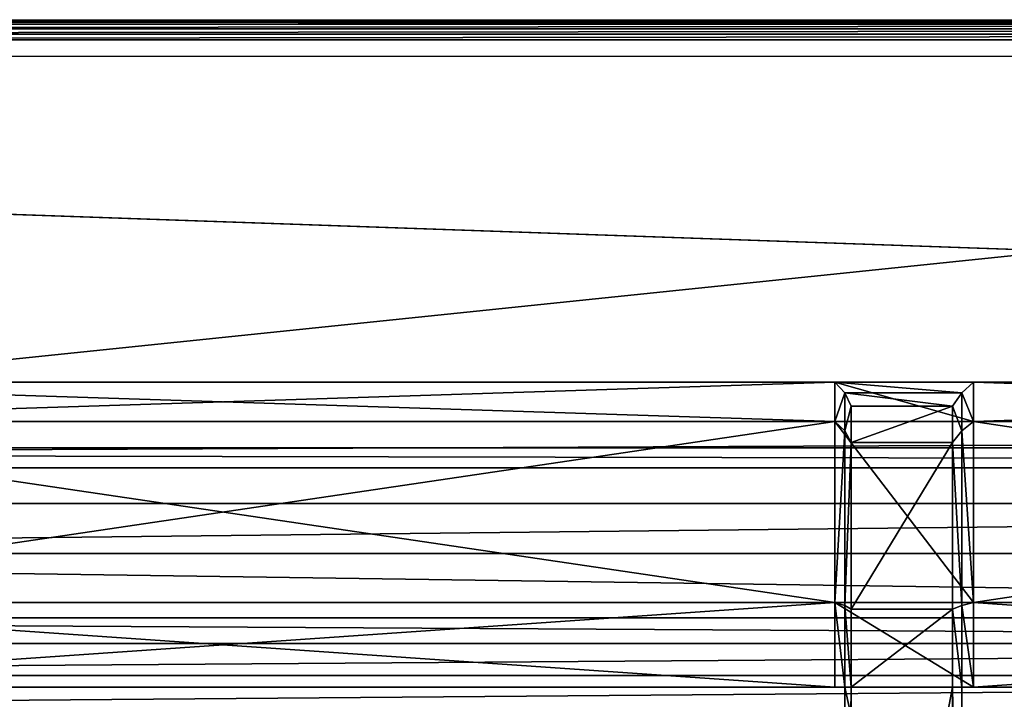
# Model space of a CAD drawing. Extents: x 0 to 31, y 0 to 21.2.
# Tile 255 of 256: x 13 to 15.8, y 19.3 to 21.2. Entities that reach past the tile are written whole.
import ezdxf

# ---------------------------------------------------------------- set-up
doc = ezdxf.new("R2010")
doc.units = 0
doc.header["$MEASUREMENT"] = 0
doc.layers.get('0').update_dxf_attribs({"color": 13, "linetype": 'CONTINUOUS'})
for name, color, linetype in [('CAST_IRON', 250, 'CONTINUOUS'), ('GALVANIZED_METAL', 252, 'CONTINUOUS'), ('GRATES', 250, 'CONTINUOUS')]:
    doc.layers.add(name, color=color, linetype=linetype)

# ---------------------------------------------------------------- blocks, each defined once
blk = doc.blocks.new('NGM5058UC_TRADECAD_DXF')
at = {"layer": 'CAST_IRON', "color": 0}
for p, q in [((-6.4769, 10.62185, 0.30235), (6.2169, 10.62185, 0.30235)), ((6.2169, 10.61915, 0.52785), (-6.4769, 10.61915, 0.52785)), ((6.2169, 10.61915, 0.52785), (-6.4769, 10.61915, 0.52785)), ((6.2169, 10.61665, 0.54365), (-6.4769, 10.61665, 0.54365)), ((6.2169, 10.61665, 0.54365), (-6.4769, 10.61665, 0.54365)), ((6.2169, 10.60885, 0.55905), (-6.4769, 10.60885, 0.55905)), ((6.2169, 10.60885, 0.55905), (-6.4769, 10.60885, 0.55905)), ((6.2169, 10.59625, 0.57145), (-6.4769, 10.59625, 0.57145)), ((6.2169, 10.59625, 0.57145), (-6.4769, 10.59625, 0.57145)), ((6.2169, 10.58075, 0.57905), (-6.4769, 10.58075, 0.57905)), ((6.2169, 10.58075, 0.57905), (-6.4769, 10.58075, 0.57905)), ((-6.4769, 10.56495, 0.58145), (6.2169, 10.56495, 0.58145)), ((-6.4769, 10.56495, 0.58145), (6.2169, 10.56495, 0.58145)), ((6.2169, 9.25035, 0.58145), (-6.4769, 9.25035, 0.58145)), ((6.2169, 9.25035, 0.58145), (-6.4769, 9.25035, 0.58145)), ((6.2169, 9.10825, 0.45515), (-6.4769, 9.10825, 0.45515)), ((6.2169, 9.10825, 0.45515), (-6.4769, 9.10825, 0.45515)), ((6.2169, 8.92655, -0.00545), (-6.4769, 8.92655, -0.00545)), ((6.2169, 8.92655, -0.00545), (-6.4769, 8.92655, -0.00545)), ((-6.4768, 8.85305, -0.08095), (6.2168, 8.85305, -0.08095)), ((-6.4768, 8.85305, -0.08095), (6.2168, 8.85305, -0.08095)), ((-6.4765, 8.76215, -0.13935), (6.2166, 8.76215, -0.13935)), ((-6.4765, 8.76215, -0.13935), (6.2166, 8.76215, -0.13935))]:
    blk.add_line(p, q, dxfattribs=at)
at = {"layer": 'GALVANIZED_METAL', "color": 0}
for p, q in [((14.414, 9.47795, 0.40495), (-15.3507, 10.51755, 0.40495)), ((15.3501, 10.51755, 0.40495), (-15.3507, 10.51755, 0.40495)), ((14.414, 9.47795, 0.40495), (-15.3507, 10.51755, 0.40495)), ((14.216, 9.40775, -1.89865), (-14.2165, 9.40775, -1.89865)), ((14.216, 9.40775, -1.89865), (-14.2165, 9.40775, -1.89865)), ((14.1302, 9.35165, 0.40495), (-14.1307, 9.35165, 0.40495)), ((14.1302, 9.35165, 0.40495), (-14.1307, 9.35165, 0.40495))]:
    blk.add_line(p, q, dxfattribs=at)
at = {"layer": 'GRATES', "color": 0}
for p, q in [((-3.667, 9.59445, 0.70725), (-0.1946, 9.59445, 0.70725)), ((-3.667, 9.59445, 0.70725), (-0.1946, 9.59445, 0.70725)), ((-0.1946, 9.59445, 0.98805), (-3.6628, 9.59445, 0.98805)), ((-0.1946, 9.59445, 0.98805), (-3.6628, 9.59445, 0.98805)), ((0.198, 9.59445, 0.70725), (-0.1946, 9.59445, 0.70725)), ((-0.1946, 9.59445, 0.70725), (-0.1946, 9.48275, 0.70725)), ((0.198, 9.59445, 0.98805), (-0.1946, 9.59445, 0.98805)), ((-0.1946, 9.59445, 0.98805), (-0.1946, 9.59445, 0.70725)), ((0.198, 9.59445, 0.70725), (-0.1946, 9.59445, 0.70725)), ((-0.1946, 9.59445, 0.98805), (-0.1946, 9.59445, 0.70725)), ((-0.1946, 9.59445, 0.70725), (-0.1946, 9.48275, 0.70725)), ((-0.1946, 9.59445, 0.98805), (-0.1946, 9.48275, 0.98805)), ((-0.1946, 9.59445, 0.98805), (-0.1946, 9.48275, 0.98805)), ((-0.1946, 9.59445, 0.98805), (-0.1662, 9.56415, 1.46245)), ((-0.1946, 9.59445, 0.98805), (-0.1662, 9.56415, 1.46245)), ((0.198, 9.59445, 0.98805), (-0.1946, 9.59445, 0.98805)), ((0.198, 9.59445, 0.98805), (0.1655, 9.56415, 1.46245)), ((0.198, 9.59445, 0.98805), (0.1655, 9.56415, 1.46245)), ((0.198, 9.48275, 0.70725), (0.198, 9.59445, 0.70725)), ((0.198, 9.59445, 0.70725), (0.198, 9.59445, 0.98805)), ((3.6179, 9.59445, 0.98805), (0.198, 9.59445, 0.98805)), ((0.198, 9.59445, 0.70725), (0.198, 9.59445, 0.98805)), ((0.198, 9.59445, 0.70725), (3.6202, 9.59445, 0.70725)), ((0.198, 9.48275, 0.98805), (0.198, 9.59445, 0.98805)), ((3.6179, 9.59445, 0.98805), (0.198, 9.59445, 0.98805)), ((0.198, 9.59445, 0.70725), (3.6202, 9.59445, 0.70725)), ((0.198, 9.48275, 0.70725), (0.198, 9.59445, 0.70725)), ((0.198, 9.48275, 0.98805), (0.198, 9.59445, 0.98805)), ((-0.1662, 9.56415, 1.46245), (-0.1662, 9.45635, 1.46245)), ((-0.1489, 9.52635, 1.85155), (-0.1662, 9.56415, 1.46245)), ((-0.1662, 9.56415, 1.46245), (0.1655, 9.56415, 1.46245)), ((-0.1662, 9.56415, 1.46245), (0.1655, 9.56415, 1.46245)), ((-0.1662, 9.56415, 1.46245), (-0.1662, 9.45635, 1.46245)), ((-0.1489, 9.52635, 1.85155), (-0.1662, 9.56415, 1.46245)), ((0.1388, 9.52635, 1.85155), (0.1655, 9.56415, 1.46245)), ((0.1388, 9.52635, 1.85155), (0.1655, 9.56415, 1.46245)), ((0.1655, 9.56415, 1.46245), (0.1655, 9.45635, 1.46245)), ((0.1655, 9.56415, 1.46245), (0.1655, 9.45635, 1.46245)), ((0.1388, 9.52635, 1.85155), (-0.1489, 9.52635, 1.85155)), ((-0.1489, 9.52635, 1.85155), (-0.1489, 9.42345, 1.85155)), ((-0.1489, 9.52635, 1.85155), (-0.1489, 9.42345, 1.85155)), ((0.1388, 9.52635, 1.85155), (-0.1489, 9.52635, 1.85155)), ((0.1388, 9.42345, 1.85155), (0.1388, 9.52635, 1.85155)), ((0.1388, 9.42345, 1.85155), (0.1388, 9.52635, 1.85155)), ((-0.1946, 9.48275, 0.70725), (-3.667, 9.48275, 0.70725)), ((-0.1946, 9.48275, 0.70725), (-3.667, 9.48275, 0.70725)), ((-0.1946, 9.48275, 0.98805), (-3.6628, 9.48275, 0.98805)), ((-0.1946, 9.48275, 0.98805), (-3.6628, 9.48275, 0.98805)), ((-0.1946, 9.48275, 0.70725), (0.198, 9.48275, 0.70725)), ((-0.1946, 8.96965, 0.70725), (-0.1946, 9.48275, 0.70725)), ((-0.1946, 9.48275, 0.98805), (-0.1946, 8.96965, 0.98805)), ((-0.1662, 9.45635, 1.46245), (-0.1946, 9.48275, 0.98805)), ((-0.1946, 9.48275, 0.98805), (-0.1946, 8.96965, 0.98805)), ((-0.1662, 9.45635, 1.46245), (-0.1946, 9.48275, 0.98805)), ((-0.1946, 9.48275, 0.70725), (0.198, 9.48275, 0.70725)), ((-0.1946, 8.96965, 0.70725), (-0.1946, 9.48275, 0.70725)), ((0.1655, 9.45635, 1.46245), (0.198, 9.48275, 0.98805)), ((0.1655, 9.45635, 1.46245), (0.198, 9.48275, 0.98805)), ((0.198, 8.96965, 0.98805), (0.198, 9.48275, 0.98805)), ((0.198, 9.48275, 0.98805), (3.6179, 9.48275, 0.98805)), ((0.198, 9.48275, 0.98805), (3.6179, 9.48275, 0.98805)), ((0.198, 9.48275, 0.70725), (3.6202, 9.48275, 0.70725)), ((0.198, 9.48275, 0.70725), (3.6202, 9.48275, 0.70725)), ((0.198, 9.48275, 0.70725), (0.198, 8.96965, 0.70725)), ((0.198, 8.96965, 0.98805), (0.198, 9.48275, 0.98805)), ((0.198, 9.48275, 0.70725), (0.198, 8.96965, 0.70725)), ((-0.1662, 8.96125, 1.46245), (-0.1662, 9.45635, 1.46245)), ((-0.1662, 9.45635, 1.46245), (-0.1489, 9.42345, 1.85155)), ((-0.1662, 8.96125, 1.46245), (-0.1662, 9.45635, 1.46245)), ((-0.1662, 9.45635, 1.46245), (-0.1489, 9.42345, 1.85155)), ((0.1655, 9.45635, 1.46245), (0.1388, 9.42345, 1.85155)), ((0.1655, 9.45635, 1.46245), (0.1388, 9.42345, 1.85155)), ((0.1655, 8.96125, 1.46245), (0.1655, 9.45635, 1.46245)), ((0.1655, 8.96125, 1.46245), (0.1655, 9.45635, 1.46245)), ((-0.1489, 9.42345, 1.85155), (-0.1489, 8.95075, 1.85155)), ((-0.1489, 9.42345, 1.85155), (-0.1489, 8.95075, 1.85155)), ((-0.1489, 9.42345, 1.85155), (0.1388, 9.42345, 1.85155)), ((-0.1489, 9.42345, 1.85155), (0.1388, 9.42345, 1.85155)), ((0.1388, 9.42345, 1.85155), (0.1388, 8.95075, 1.85155)), ((0.1388, 9.42345, 1.85155), (0.1388, 8.95075, 1.85155)), ((-0.1946, 8.96965, 0.70725), (-3.667, 8.96965, 0.70725)), ((-0.1946, 8.96965, 0.70725), (-3.667, 8.96965, 0.70725)), ((-3.6628, 8.96965, 0.98805), (-0.1946, 8.96965, 0.98805)), ((-3.6628, 8.96965, 0.98805), (-0.1946, 8.96965, 0.98805)), ((-0.1946, 8.72995, 0.70725), (-0.1946, 8.96965, 0.70725)), ((-0.1946, 8.96965, 0.98805), (-0.1946, 8.72995, 0.98805)), ((-0.1946, 8.96965, 0.98805), (-0.1662, 8.96125, 1.46245)), ((-0.1946, 8.96965, 0.98805), (-0.1946, 8.72995, 0.98805)), ((0.198, 8.96965, 0.70725), (-0.1946, 8.96965, 0.70725)), ((-0.1946, 8.72995, 0.70725), (-0.1946, 8.96965, 0.70725)), ((-0.1946, 8.96965, 0.98805), (-0.1662, 8.96125, 1.46245)), ((0.198, 8.96965, 0.70725), (-0.1946, 8.96965, 0.70725)), ((0.1655, 8.96125, 1.46245), (0.198, 8.96965, 0.98805)), ((0.1655, 8.96125, 1.46245), (0.198, 8.96965, 0.98805)), ((3.6179, 8.96965, 0.98805), (0.198, 8.96965, 0.98805)), ((0.198, 8.72995, 0.98805), (0.198, 8.96965, 0.98805)), ((3.6179, 8.96965, 0.98805), (0.198, 8.96965, 0.98805)), ((3.6202, 8.96965, 0.70725), (0.198, 8.96965, 0.70725)), ((0.198, 8.96965, 0.70725), (0.198, 8.72995, 0.70725)), ((3.6202, 8.96965, 0.70725), (0.198, 8.96965, 0.70725)), ((0.198, 8.72995, 0.98805), (0.198, 8.96965, 0.98805)), ((0.198, 8.96965, 0.70725), (0.198, 8.72995, 0.70725)), ((-0.1662, 8.96125, 1.46245), (-0.1489, 8.95075, 1.85155)), ((-0.1662, 8.72995, 1.46245), (-0.1662, 8.96125, 1.46245)), ((-0.1662, 8.72995, 1.46245), (-0.1662, 8.96125, 1.46245)), ((-0.1662, 8.96125, 1.46245), (-0.1489, 8.95075, 1.85155)), ((-0.1489, 8.72995, 1.85155), (-0.1489, 8.95075, 1.85155)), ((-0.1489, 8.95075, 1.85155), (0.1388, 8.95075, 1.85155)), ((-0.1489, 8.72995, 1.85155), (-0.1489, 8.95075, 1.85155)), ((-0.1489, 8.95075, 1.85155), (0.1388, 8.95075, 1.85155)), ((0.1388, 8.95075, 1.85155), (0.1655, 8.96125, 1.46245)), ((0.1388, 8.95075, 1.85155), (0.1655, 8.96125, 1.46245)), ((0.1388, 8.95075, 1.85155), (0.1388, 8.72995, 1.85155)), ((0.1388, 8.95075, 1.85155), (0.1388, 8.72995, 1.85155)), ((0.1655, 8.72995, 1.46245), (0.1655, 8.96125, 1.46245)), ((0.1655, 8.72995, 1.46245), (0.1655, 8.96125, 1.46245)), ((-3.667, 8.72995, 0.70725), (-0.1946, 8.72995, 0.70725)), ((-3.667, 8.72995, 0.70725), (-0.1946, 8.72995, 0.70725)), ((-3.6628, 8.72995, 0.98805), (-0.1946, 8.72995, 0.98805)), ((-3.6628, 8.72995, 0.98805), (-0.1946, 8.72995, 0.98805)), ((-0.1946, 8.72995, 0.98805), (-0.1946, 8.72995, 0.70725)), ((-0.1946, 8.72995, 0.98805), (0.198, 8.72995, 0.98805)), ((0.198, 8.72995, 0.70725), (-0.1946, 8.72995, 0.70725)), ((-0.1946, 8.72995, 0.98805), (-0.1946, 8.72995, 0.70725)), ((-0.1946, 8.72995, 0.98805), (0.198, 8.72995, 0.98805)), ((-0.1946, 8.72995, 0.98805), (-0.1662, 8.72995, 1.46245)), ((-0.1946, 8.72995, 0.98805), (-0.1662, 8.72995, 1.46245)), ((0.198, 8.72995, 0.70725), (-0.1946, 8.72995, 0.70725)), ((-0.1662, 8.72995, 1.46245), (0.1655, 8.72995, 1.46245)), ((-0.1489, 8.72995, 1.85155), (-0.1662, 8.72995, 1.46245)), ((-0.1662, 8.72995, 1.46245), (0.1655, 8.72995, 1.46245)), ((-0.1662, 8.72995, 1.46245), (-0.1662, 7.20175, 1.46245)), ((-0.1662, 8.72995, 1.46245), (-0.1662, 7.20175, 1.46245)), ((-0.1489, 8.72995, 1.85155), (-0.1662, 8.72995, 1.46245)), ((0.1388, 8.72995, 1.85155), (-0.1489, 8.72995, 1.85155)), ((-0.1489, 7.20165, 1.82395), (-0.1489, 8.72995, 1.85155)), ((0.1388, 8.72995, 1.85155), (-0.1489, 8.72995, 1.85155)), ((-0.1489, 7.20165, 1.82395), (-0.1489, 8.72995, 1.85155)), ((0.1388, 8.72995, 1.85155), (0.1388, 7.20165, 1.82395)), ((0.1388, 8.72995, 1.85155), (0.1388, 7.20165, 1.82395)), ((0.1388, 8.72995, 1.85155), (0.1655, 8.72995, 1.46245)), ((0.1388, 8.72995, 1.85155), (0.1655, 8.72995, 1.46245)), ((0.1655, 8.72995, 1.46245), (0.198, 8.72995, 0.98805)), ((0.1655, 8.72995, 1.46245), (0.198, 8.72995, 0.98805)), ((0.1655, 8.72995, 1.46245), (0.1655, 7.20175, 1.46245)), ((0.1655, 8.72995, 1.46245), (0.1655, 7.20175, 1.46245)), ((3.6179, 8.72995, 0.98805), (0.198, 8.72995, 0.98805)), ((3.6179, 8.72995, 0.98805), (0.198, 8.72995, 0.98805)), ((3.6202, 8.72995, 0.70725), (0.198, 8.72995, 0.70725)), ((0.198, 8.72995, 0.70725), (0.198, 8.72995, 0.98805)), ((3.6202, 8.72995, 0.70725), (0.198, 8.72995, 0.70725)), ((0.198, 8.72995, 0.70725), (0.198, 8.72995, 0.98805))]:
    blk.add_line(p, q, dxfattribs=at)
at = {"layer": 'CAST_IRON', "color": 0}
mesh = blk.add_polyface(dxfattribs=at)
corners = [(6.2169, 10.61915, 0.52785), (-6.4769, 10.62185, 0.30235), (6.2169, 10.62185, 0.30235), (-6.4769, 10.61915, 0.52785)]
mesh.append_faces([[corners[k] for k in face] for face in [(0, 1, 2), (1, 0, 3)]], dxfattribs={"vtx0": -1, "color": 0})
mesh = blk.add_polyface(dxfattribs=at)
corners = [(6.2169, 10.61665, 0.54365), (-6.4769, 10.61915, 0.52785), (6.2169, 10.61915, 0.52785), (-6.4769, 10.61665, 0.54365)]
mesh.append_faces([[corners[k] for k in face] for face in [(0, 1, 2), (1, 0, 3)]], dxfattribs={"vtx0": -1, "color": 0})
mesh = blk.add_polyface(dxfattribs=at)
corners = [(6.2169, 10.60885, 0.55905), (-6.4769, 10.61665, 0.54365), (6.2169, 10.61665, 0.54365), (-6.4769, 10.60885, 0.55905)]
mesh.append_faces([[corners[k] for k in face] for face in [(0, 1, 2), (1, 0, 3)]], dxfattribs={"vtx0": -1, "color": 0})
mesh = blk.add_polyface(dxfattribs=at)
corners = [(6.2169, 10.60885, 0.55905), (-6.4769, 10.59625, 0.57145), (-6.4769, 10.60885, 0.55905), (6.2169, 10.59625, 0.57145)]
mesh.append_faces([[corners[k] for k in face] for face in [(0, 1, 2), (1, 0, 3)]], dxfattribs={"vtx0": -1, "color": 0})
mesh = blk.add_polyface(dxfattribs=at)
corners = [(6.2169, 10.59625, 0.57145), (-6.4769, 10.58075, 0.57905), (-6.4769, 10.59625, 0.57145), (6.2169, 10.58075, 0.57905)]
mesh.append_faces([[corners[k] for k in face] for face in [(0, 1, 2), (1, 0, 3)]], dxfattribs={"vtx0": -1, "color": 0})
mesh = blk.add_polyface(dxfattribs=at)
corners = [(6.2169, 10.58075, 0.57905), (-6.4769, 10.56495, 0.58145), (-6.4769, 10.58075, 0.57905), (6.2169, 10.56495, 0.58145)]
mesh.append_faces([[corners[k] for k in face] for face in [(0, 1, 2), (1, 0, 3)]], dxfattribs={"vtx0": -1, "color": 0})
mesh = blk.add_polyface(dxfattribs=at)
corners = [(6.2169, 10.56495, 0.58145), (-6.4769, 9.25035, 0.58145), (-6.4769, 10.56495, 0.58145), (6.2169, 9.25035, 0.58145)]
mesh.append_faces([[corners[k] for k in face] for face in [(0, 1, 2), (1, 0, 3)]], dxfattribs={"vtx0": -1, "color": 0})
mesh = blk.add_polyface(dxfattribs=at)
corners = [(6.2169, 9.25035, 0.58145), (-6.4769, 9.10825, 0.45515), (-6.4769, 9.25035, 0.58145), (6.2169, 9.10825, 0.45515)]
mesh.append_faces([[corners[k] for k in face] for face in [(0, 1, 2), (1, 0, 3)]], dxfattribs={"vtx0": -1, "color": 0})
mesh = blk.add_polyface(dxfattribs=at)
corners = [(-6.4769, 9.10825, 0.45515), (6.2169, 8.92655, -0.00545), (-6.4769, 8.92655, -0.00545), (6.2169, 9.10825, 0.45515)]
mesh.append_faces([[corners[k] for k in face] for face in [(0, 1, 2), (1, 0, 3)]], dxfattribs={"vtx0": -1, "color": 0})
mesh = blk.add_polyface(dxfattribs=at)
corners = [(-6.4769, 8.92655, -0.00545), (6.2168, 8.85305, -0.08095), (-6.4768, 8.85305, -0.08095), (6.2169, 8.92655, -0.00545)]
mesh.append_faces([[corners[k] for k in face] for face in [(0, 1, 2), (1, 0, 3)]], dxfattribs={"vtx0": -1, "color": 0})
mesh = blk.add_polyface(dxfattribs=at)
corners = [(6.2168, 8.85305, -0.08095), (-6.4765, 8.76215, -0.13935), (-6.4768, 8.85305, -0.08095), (6.2166, 8.76215, -0.13935)]
mesh.append_faces([[corners[k] for k in face] for face in [(0, 1, 2), (1, 0, 3)]], dxfattribs={"vtx0": -1, "color": 0})
mesh = blk.add_polyface(dxfattribs=at)
corners = [(6.2166, 8.76215, -0.13935), (-6.4761, 8.66025, -0.17545), (-6.4765, 8.76215, -0.13935), (6.2162, 8.66025, -0.17545)]
mesh.append_faces([[corners[k] for k in face] for face in [(0, 1, 2), (1, 0, 3)]], dxfattribs={"vtx0": -1, "color": 0})
at = {"layer": 'GALVANIZED_METAL', "color": 0}
mesh = blk.add_polyface(dxfattribs=at)
corners = [(-14.1307, 9.35165, 0.40495), (14.414, 9.47795, 0.40495), (-15.3507, 10.51755, 0.40495), (14.1302, 9.35165, 0.40495)]
mesh.append_faces([[corners[k] for k in face] for face in [(0, 1, 2), (1, 0, 3)]], dxfattribs={"vtx0": -1, "color": 0})
mesh = blk.add_polyface(dxfattribs=at)
corners = [(15.3501, 10.51755, 0.40495), (-15.3507, 10.51755, 0.40495), (14.414, 9.47795, 0.40495)]
mesh.append_faces([[corners[k] for k in face] for face in [(0, 1, 2)]], dxfattribs={"color": 0})
mesh = blk.add_polyface(dxfattribs=at)
corners = [(-14.2165, -9.41305, -1.89865), (14.216, 9.40775, -1.89865), (-14.3866, -9.24295, -1.89865), (14.386, 9.23775, -1.89865)]
mesh.append_faces([[corners[k] for k in face] for face in [(0, 1, 2), (1, 0, 3)]], dxfattribs={"vtx0": -1, "color": 0})
mesh = blk.add_polyface(dxfattribs=at)
corners = [(14.216, 9.40775, -1.89865), (-14.2165, 9.40775, -1.89865), (-14.3866, -9.24295, -1.89865)]
mesh.append_faces([[corners[k] for k in face] for face in [(0, 1, 2)]], dxfattribs={"color": 0})
mesh = blk.add_polyface(dxfattribs=at)
corners = [(14.1302, 9.35165, 0.40495), (-14.2165, 9.40775, -1.89865), (14.216, 9.40775, -1.89865), (-14.1307, 9.35165, 0.40495)]
mesh.append_faces([[corners[k] for k in face] for face in [(0, 1, 2), (1, 0, 3)]], dxfattribs={"vtx0": -1, "color": 0})
mesh = blk.add_polyface(dxfattribs=at)
corners = [(14.386, 9.23775, -1.89865), (-14.2165, -9.41305, -1.89865), (14.2159, -9.41295, -1.89865)]
mesh.append_faces([[corners[k] for k in face] for face in [(0, 1, 2)]], dxfattribs={"color": 0})
at = {"layer": 'GRATES', "color": 0}
mesh = blk.add_polyface(dxfattribs=at)
corners = [(-0.1946, 9.59445, 0.98805), (-3.667, 9.59445, 0.70725), (-0.1946, 9.59445, 0.70725), (-3.6628, 9.59445, 0.98805)]
mesh.append_faces([[corners[k] for k in face] for face in [(0, 1, 2), (1, 0, 3)]], dxfattribs={"vtx0": -1, "color": 0})
mesh = blk.add_polyface(dxfattribs=at)
corners = [(-0.1946, 9.48275, 0.70725), (-3.667, 9.59445, 0.70725), (-3.667, 9.48275, 0.70725), (-0.1946, 9.59445, 0.70725)]
mesh.append_faces([[corners[k] for k in face] for face in [(0, 1, 2), (1, 0, 3)]], dxfattribs={"vtx0": -1, "color": 0})
mesh = blk.add_polyface(dxfattribs=at)
corners = [(-0.1946, 9.59445, 0.98805), (-3.6628, 9.48275, 0.98805), (-3.6628, 9.59445, 0.98805), (-0.1946, 9.48275, 0.98805)]
mesh.append_faces([[corners[k] for k in face] for face in [(0, 1, 2), (1, 0, 3)]], dxfattribs={"vtx0": -1, "color": 0})
mesh = blk.add_polyface(dxfattribs=at)
corners = [(0.198, 9.48275, 0.70725), (-0.1946, 9.59445, 0.70725), (-0.1946, 9.48275, 0.70725), (0.198, 9.59445, 0.70725)]
mesh.append_faces([[corners[k] for k in face] for face in [(0, 1, 2), (1, 0, 3)]], dxfattribs={"vtx0": -1, "color": 0})
mesh = blk.add_polyface(dxfattribs=at)
corners = [(0.198, 9.59445, 0.98805), (-0.1946, 9.59445, 0.70725), (0.198, 9.59445, 0.70725), (-0.1946, 9.59445, 0.98805)]
mesh.append_faces([[corners[k] for k in face] for face in [(0, 1, 2), (1, 0, 3)]], dxfattribs={"vtx0": -1, "color": 0})
mesh = blk.add_polyface(dxfattribs=at)
corners = [(-0.1946, 9.48275, 0.98805), (-0.1662, 9.56415, 1.46245), (-0.1662, 9.45635, 1.46245), (-0.1946, 9.59445, 0.98805)]
mesh.append_faces([[corners[k] for k in face] for face in [(0, 1, 2), (1, 0, 3)]], dxfattribs={"vtx0": -1, "color": 0})
mesh = blk.add_polyface(dxfattribs=at)
corners = [(0.1655, 9.56415, 1.46245), (-0.1946, 9.59445, 0.98805), (0.198, 9.59445, 0.98805), (-0.1662, 9.56415, 1.46245)]
mesh.append_faces([[corners[k] for k in face] for face in [(0, 1, 2), (1, 0, 3)]], dxfattribs={"vtx0": -1, "color": 0})
mesh = blk.add_polyface(dxfattribs=at)
corners = [(0.1655, 9.56415, 1.46245), (0.198, 9.48275, 0.98805), (0.1655, 9.45635, 1.46245), (0.198, 9.59445, 0.98805)]
mesh.append_faces([[corners[k] for k in face] for face in [(0, 1, 2), (1, 0, 3)]], dxfattribs={"vtx0": -1, "color": 0})
mesh = blk.add_polyface(dxfattribs=at)
corners = [(3.6179, 9.59445, 0.98805), (0.198, 9.59445, 0.70725), (3.6202, 9.59445, 0.70725), (0.198, 9.59445, 0.98805)]
mesh.append_faces([[corners[k] for k in face] for face in [(0, 1, 2), (1, 0, 3)]], dxfattribs={"vtx0": -1, "color": 0})
mesh = blk.add_polyface(dxfattribs=at)
corners = [(3.6179, 9.59445, 0.98805), (0.198, 9.48275, 0.98805), (0.198, 9.59445, 0.98805), (3.6179, 9.48275, 0.98805)]
mesh.append_faces([[corners[k] for k in face] for face in [(0, 1, 2), (1, 0, 3)]], dxfattribs={"vtx0": -1, "color": 0})
mesh = blk.add_polyface(dxfattribs=at)
corners = [(3.6202, 9.48275, 0.70725), (0.198, 9.59445, 0.70725), (0.198, 9.48275, 0.70725), (3.6202, 9.59445, 0.70725)]
mesh.append_faces([[corners[k] for k in face] for face in [(0, 1, 2), (1, 0, 3)]], dxfattribs={"vtx0": -1, "color": 0})
mesh = blk.add_polyface(dxfattribs=at)
corners = [(0.1388, 9.52635, 1.85155), (-0.1662, 9.56415, 1.46245), (0.1655, 9.56415, 1.46245), (-0.1489, 9.52635, 1.85155)]
mesh.append_faces([[corners[k] for k in face] for face in [(0, 1, 2), (1, 0, 3)]], dxfattribs={"vtx0": -1, "color": 0})
mesh = blk.add_polyface(dxfattribs=at)
corners = [(-0.1662, 9.45635, 1.46245), (-0.1489, 9.52635, 1.85155), (-0.1489, 9.42345, 1.85155), (-0.1662, 9.56415, 1.46245)]
mesh.append_faces([[corners[k] for k in face] for face in [(0, 1, 2), (1, 0, 3)]], dxfattribs={"vtx0": -1, "color": 0})
mesh = blk.add_polyface(dxfattribs=at)
corners = [(0.1388, 9.52635, 1.85155), (0.1655, 9.45635, 1.46245), (0.1388, 9.42345, 1.85155), (0.1655, 9.56415, 1.46245)]
mesh.append_faces([[corners[k] for k in face] for face in [(0, 1, 2), (1, 0, 3)]], dxfattribs={"vtx0": -1, "color": 0})
mesh = blk.add_polyface(dxfattribs=at)
corners = [(0.1388, 9.52635, 1.85155), (-0.1489, 9.42345, 1.85155), (-0.1489, 9.52635, 1.85155), (0.1388, 9.42345, 1.85155)]
mesh.append_faces([[corners[k] for k in face] for face in [(0, 1, 2), (1, 0, 3)]], dxfattribs={"vtx0": -1, "color": 0})
mesh = blk.add_polyface(dxfattribs=at)
corners = [(-0.1946, 8.96965, 0.70725), (-3.667, 9.48275, 0.70725), (-3.667, 8.96965, 0.70725), (-0.1946, 9.48275, 0.70725)]
mesh.append_faces([[corners[k] for k in face] for face in [(0, 1, 2), (1, 0, 3)]], dxfattribs={"vtx0": -1, "color": 0})
mesh = blk.add_polyface(dxfattribs=at)
corners = [(-0.1946, 9.48275, 0.98805), (-3.6628, 8.96965, 0.98805), (-3.6628, 9.48275, 0.98805), (-0.1946, 8.96965, 0.98805)]
mesh.append_faces([[corners[k] for k in face] for face in [(0, 1, 2), (1, 0, 3)]], dxfattribs={"vtx0": -1, "color": 0})
mesh = blk.add_polyface(dxfattribs=at)
corners = [(-0.1946, 8.96965, 0.98805), (-0.1662, 9.45635, 1.46245), (-0.1662, 8.96125, 1.46245), (-0.1946, 9.48275, 0.98805)]
mesh.append_faces([[corners[k] for k in face] for face in [(0, 1, 2), (1, 0, 3)]], dxfattribs={"vtx0": -1, "color": 0})
mesh = blk.add_polyface(dxfattribs=at)
corners = [(0.198, 8.96965, 0.70725), (-0.1946, 9.48275, 0.70725), (-0.1946, 8.96965, 0.70725), (0.198, 9.48275, 0.70725)]
mesh.append_faces([[corners[k] for k in face] for face in [(0, 1, 2), (1, 0, 3)]], dxfattribs={"vtx0": -1, "color": 0})
mesh = blk.add_polyface(dxfattribs=at)
corners = [(0.1655, 9.45635, 1.46245), (0.198, 8.96965, 0.98805), (0.1655, 8.96125, 1.46245), (0.198, 9.48275, 0.98805)]
mesh.append_faces([[corners[k] for k in face] for face in [(0, 1, 2), (1, 0, 3)]], dxfattribs={"vtx0": -1, "color": 0})
mesh = blk.add_polyface(dxfattribs=at)
corners = [(3.6179, 9.48275, 0.98805), (0.198, 8.96965, 0.98805), (0.198, 9.48275, 0.98805), (3.6179, 8.96965, 0.98805)]
mesh.append_faces([[corners[k] for k in face] for face in [(0, 1, 2), (1, 0, 3)]], dxfattribs={"vtx0": -1, "color": 0})
mesh = blk.add_polyface(dxfattribs=at)
corners = [(3.6202, 8.96965, 0.70725), (0.198, 9.48275, 0.70725), (0.198, 8.96965, 0.70725), (3.6202, 9.48275, 0.70725)]
mesh.append_faces([[corners[k] for k in face] for face in [(0, 1, 2), (1, 0, 3)]], dxfattribs={"vtx0": -1, "color": 0})
mesh = blk.add_polyface(dxfattribs=at)
corners = [(-0.1662, 8.96125, 1.46245), (-0.1489, 9.42345, 1.85155), (-0.1489, 8.95075, 1.85155), (-0.1662, 9.45635, 1.46245)]
mesh.append_faces([[corners[k] for k in face] for face in [(0, 1, 2), (1, 0, 3)]], dxfattribs={"vtx0": -1, "color": 0})
mesh = blk.add_polyface(dxfattribs=at)
corners = [(0.1388, 9.42345, 1.85155), (0.1655, 8.96125, 1.46245), (0.1388, 8.95075, 1.85155), (0.1655, 9.45635, 1.46245)]
mesh.append_faces([[corners[k] for k in face] for face in [(0, 1, 2), (1, 0, 3)]], dxfattribs={"vtx0": -1, "color": 0})
mesh = blk.add_polyface(dxfattribs=at)
corners = [(0.1388, 9.42345, 1.85155), (-0.1489, 8.95075, 1.85155), (-0.1489, 9.42345, 1.85155), (0.1388, 8.95075, 1.85155)]
mesh.append_faces([[corners[k] for k in face] for face in [(0, 1, 2), (1, 0, 3)]], dxfattribs={"vtx0": -1, "color": 0})
mesh = blk.add_polyface(dxfattribs=at)
corners = [(-0.1946, 8.72995, 0.70725), (-3.667, 8.96965, 0.70725), (-3.667, 8.72995, 0.70725), (-0.1946, 8.96965, 0.70725)]
mesh.append_faces([[corners[k] for k in face] for face in [(0, 1, 2), (1, 0, 3)]], dxfattribs={"vtx0": -1, "color": 0})
mesh = blk.add_polyface(dxfattribs=at)
corners = [(-0.1946, 8.96965, 0.98805), (-3.6628, 8.72995, 0.98805), (-3.6628, 8.96965, 0.98805), (-0.1946, 8.72995, 0.98805)]
mesh.append_faces([[corners[k] for k in face] for face in [(0, 1, 2), (1, 0, 3)]], dxfattribs={"vtx0": -1, "color": 0})
mesh = blk.add_polyface(dxfattribs=at)
corners = [(-0.1946, 8.96965, 0.98805), (-0.1662, 8.72995, 1.46245), (-0.1946, 8.72995, 0.98805), (-0.1662, 8.96125, 1.46245)]
mesh.append_faces([[corners[k] for k in face] for face in [(0, 1, 2), (1, 0, 3)]], dxfattribs={"vtx0": -1, "color": 0})
mesh = blk.add_polyface(dxfattribs=at)
corners = [(0.198, 8.72995, 0.70725), (-0.1946, 8.96965, 0.70725), (-0.1946, 8.72995, 0.70725), (0.198, 8.96965, 0.70725)]
mesh.append_faces([[corners[k] for k in face] for face in [(0, 1, 2), (1, 0, 3)]], dxfattribs={"vtx0": -1, "color": 0})
mesh = blk.add_polyface(dxfattribs=at)
corners = [(0.1655, 8.96125, 1.46245), (0.198, 8.72995, 0.98805), (0.1655, 8.72995, 1.46245), (0.198, 8.96965, 0.98805)]
mesh.append_faces([[corners[k] for k in face] for face in [(0, 1, 2), (1, 0, 3)]], dxfattribs={"vtx0": -1, "color": 0})
mesh = blk.add_polyface(dxfattribs=at)
corners = [(3.6179, 8.96965, 0.98805), (0.198, 8.72995, 0.98805), (0.198, 8.96965, 0.98805), (3.6179, 8.72995, 0.98805)]
mesh.append_faces([[corners[k] for k in face] for face in [(0, 1, 2), (1, 0, 3)]], dxfattribs={"vtx0": -1, "color": 0})
mesh = blk.add_polyface(dxfattribs=at)
corners = [(3.6202, 8.72995, 0.70725), (0.198, 8.96965, 0.70725), (0.198, 8.72995, 0.70725), (3.6202, 8.96965, 0.70725)]
mesh.append_faces([[corners[k] for k in face] for face in [(0, 1, 2), (1, 0, 3)]], dxfattribs={"vtx0": -1, "color": 0})
mesh = blk.add_polyface(dxfattribs=at)
corners = [(-0.1662, 8.96125, 1.46245), (-0.1489, 8.72995, 1.85155), (-0.1662, 8.72995, 1.46245), (-0.1489, 8.95075, 1.85155)]
mesh.append_faces([[corners[k] for k in face] for face in [(0, 1, 2), (1, 0, 3)]], dxfattribs={"vtx0": -1, "color": 0})
mesh = blk.add_polyface(dxfattribs=at)
corners = [(0.1388, 8.95075, 1.85155), (-0.1489, 8.72995, 1.85155), (-0.1489, 8.95075, 1.85155), (0.1388, 8.72995, 1.85155)]
mesh.append_faces([[corners[k] for k in face] for face in [(0, 1, 2), (1, 0, 3)]], dxfattribs={"vtx0": -1, "color": 0})
mesh = blk.add_polyface(dxfattribs=at)
corners = [(0.1388, 8.95075, 1.85155), (0.1655, 8.72995, 1.46245), (0.1388, 8.72995, 1.85155), (0.1655, 8.96125, 1.46245)]
mesh.append_faces([[corners[k] for k in face] for face in [(0, 1, 2), (1, 0, 3)]], dxfattribs={"vtx0": -1, "color": 0})
mesh = blk.add_polyface(dxfattribs=at)
corners = [(-3.6628, 8.72995, 0.98805), (-0.1946, 8.72995, 0.70725), (-3.667, 8.72995, 0.70725), (-0.1946, 8.72995, 0.98805)]
mesh.append_faces([[corners[k] for k in face] for face in [(0, 1, 2), (1, 0, 3)]], dxfattribs={"vtx0": -1, "color": 0})
mesh = blk.add_polyface(dxfattribs=at)
corners = [(-0.1946, 8.72995, 0.98805), (0.198, 8.72995, 0.70725), (-0.1946, 8.72995, 0.70725), (0.198, 8.72995, 0.98805)]
mesh.append_faces([[corners[k] for k in face] for face in [(0, 1, 2), (1, 0, 3)]], dxfattribs={"vtx0": -1, "color": 0})
mesh = blk.add_polyface(dxfattribs=at)
corners = [(-0.1662, 8.72995, 1.46245), (0.198, 8.72995, 0.98805), (-0.1946, 8.72995, 0.98805), (0.1655, 8.72995, 1.46245)]
mesh.append_faces([[corners[k] for k in face] for face in [(0, 1, 2), (1, 0, 3)]], dxfattribs={"vtx0": -1, "color": 0})
mesh = blk.add_polyface(dxfattribs=at)
corners = [(0.1655, 7.20175, 1.46245), (-0.1662, 8.72995, 1.46245), (-0.1662, 7.20175, 1.46245), (0.1655, 8.72995, 1.46245)]
mesh.append_faces([[corners[k] for k in face] for face in [(0, 1, 2), (1, 0, 3)]], dxfattribs={"vtx0": -1, "color": 0})
mesh = blk.add_polyface(dxfattribs=at)
corners = [(-0.1489, 8.72995, 1.85155), (-0.1489, 7.20165, 1.82395), (-0.1662, 7.20175, 1.46245)]
mesh.append_faces([[corners[k] for k in face] for face in [(0, 1, 2)]], dxfattribs={"color": 0})
mesh = blk.add_polyface(dxfattribs=at)
corners = [(-0.1489, 8.72995, 1.85155), (-0.1662, 7.20175, 1.46245), (-0.1662, 8.72995, 1.46245)]
mesh.append_faces([[corners[k] for k in face] for face in [(0, 1, 2)]], dxfattribs={"color": 0})
mesh = blk.add_polyface(dxfattribs=at)
corners = [(0.1388, 8.72995, 1.85155), (-0.1489, 7.20165, 1.82395), (-0.1489, 8.72995, 1.85155), (0.1388, 7.20165, 1.82395)]
mesh.append_faces([[corners[k] for k in face] for face in [(0, 1, 2), (1, 0, 3)]], dxfattribs={"vtx0": -1, "color": 0})
mesh = blk.add_polyface(dxfattribs=at)
corners = [(0.1388, 8.72995, 1.85155), (0.1655, 7.20175, 1.46245), (0.1388, 7.20165, 1.82395)]
mesh.append_faces([[corners[k] for k in face] for face in [(0, 1, 2)]], dxfattribs={"color": 0})
mesh = blk.add_polyface(dxfattribs=at)
corners = [(0.1655, 8.72995, 1.46245), (0.1655, 7.20175, 1.46245), (0.1388, 8.72995, 1.85155)]
mesh.append_faces([[corners[k] for k in face] for face in [(0, 1, 2)]], dxfattribs={"color": 0})
mesh = blk.add_polyface(dxfattribs=at)
corners = [(0.198, 8.72995, 0.98805), (3.6202, 8.72995, 0.70725), (0.198, 8.72995, 0.70725), (3.6179, 8.72995, 0.98805)]
mesh.append_faces([[corners[k] for k in face] for face in [(0, 1, 2), (1, 0, 3)]], dxfattribs={"vtx0": -1, "color": 0})
blk = doc.blocks.new('NGM5058UC_TRADECAD_DWG')
at = {"color": 0}
blk.add_blockref('NGM5058UC_TRADECAD_DXF', (15.5194, 10.62185, 1.89865), dxfattribs=at)

msp = doc.modelspace()

# ---------------------------------------------------------------- block references
at = {"color": 0}
msp.add_blockref('NGM5058UC_TRADECAD_DWG', (0, 0), dxfattribs=at)

doc.saveas('drawing.dxf')
